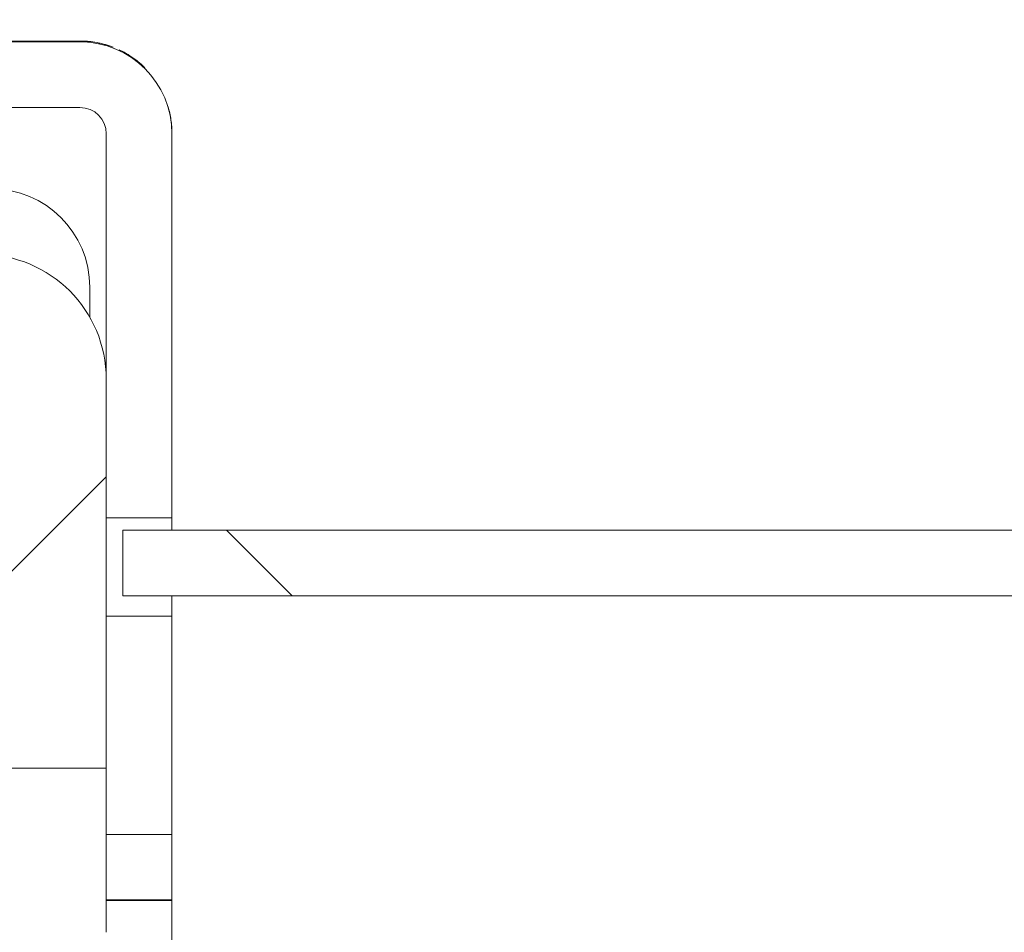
# Model space of a CAD drawing. Header units: millimetres. Extents: x 4 to 1188, y 1 to 840.
# Tile 163 of 256: x 705.81 to 710.09, y 495.41 to 499.38. Entities that reach past the tile are written whole.
import ezdxf

# ---------------------------------------------------------------- set-up
doc = ezdxf.new("R2010")
doc.units = ezdxf.units.MM
doc.layers.add('1', color=7, linetype='Continuous')
doc.styles.add('Arial Unicode MS', font='Arial Unicode MS')
doc.dimstyles.get("Standard").update_dxf_attribs({"dimtxt": 0.18, "dimasz": 0.18, "dimexe": 0.18, "dimexo": 0.0625, "dimgap": 0.09, "dimtad": 0, "dimtih": 1, "dimtoh": 1, "dimdec": 4, "dimzin": 0, "dimdsep": 46, "dimtxsty": 'Standard', "dimcen": 0.09, "dimadec": 0, "dimazin": 0, "dimtfac": 1, "dimtdec": 4, "dimtofl": 0, "dimtmove": 0, "dimatfit": 3, "dimfxl": 0, "dimtolj": 1, "dimtzin": 0, "dimarcsym": 0})

# ---------------------------------------------------------------- blocks, each defined once
blk = doc.blocks.new('_U46')
at = {"layer": '1', "color": 18, "lineweight": 35}
for p, q in [((686.8981, 499.3819), (667.741, 499.3819)), ((669.741, 499.3819), (669.741, 485.8009)), ((715.2372, 485.8009), (667.741, 485.8009))]:
    blk.add_line(p, q, dxfattribs=at)
at = {"layer": '1', "color": 18, "lineweight": 70}
for points in [[(669.741, 499.3819), (670.5169, 495.8819), (668.9651, 495.8819)], [(669.741, 485.8009), (668.9651, 489.3009), (670.5169, 489.3009)]]:
    blk.add_solid(points, dxfattribs=at)
at = {"layer": '1', "color": 18, "linetype": 'Continuous', "lineweight": 13, "insert": (669.2881, 490.5456), "char_height": 3, "attachment_point": 7, "rotation": 90, "line_spacing_factor": 1.047437, "style": 'Arial Unicode MS'}
blk.add_mtext('\\fArial Unicode MS|b0|i0;\\W1.0000;95', dxfattribs=at)

msp = doc.modelspace()

# ---------------------------------------------------------------- hatches: boundary and pattern name
at = {"layer": '1', "linetype": 'Continuous', "lineweight": 35}
h = msp.add_hatch(dxfattribs=at)
h.set_pattern_fill('ANSI31', color=154, scale=1.55, angle=29.9848, style=0)
h.paths.add_polyline_path([(706.1838, 495.8355), (706.1838, 496.7855), (706.4696, 496.7855), (706.4696, 495.8355)], flags=0)
edge = h.paths.add_edge_path(flags=0)
edge.add_line((704.8267, 498.9997), (704.8267, 499.2855))
edge.add_line((704.8267, 499.2855), (706.0696, 499.2855))
edge.add_arc((706.0696, 498.8855), 0.4, 0, 90, ccw=False)
edge.add_line((706.4696, 498.8855), (706.4696, 497.214))
edge.add_line((706.4696, 497.214), (706.1838, 497.214))
edge.add_line((706.1838, 497.214), (706.1838, 498.8855))
edge.add_arc((706.0696, 498.8855), 0.1143, 360, 450)
edge.add_line((706.0696, 498.9997), (704.8267, 498.9997))
h = msp.add_hatch(dxfattribs=at)
h.set_pattern_fill('ANSI31', color=154, scale=1.55, angle=-2.13e-14, style=0)
h.paths.add_polyline_path([(694.5767, 492.2676), (694.5767, 491.839), (691.8696, 491.839), (691.8696, 492.2676)], flags=0)
edge = h.paths.add_edge_path(flags=0)
edge.add_arc((705.641, 497.8176), 0.5429, 0, 90, ccw=False)
edge.add_line((706.1838, 497.8176), (706.1838, 496.1247))
edge.add_line((706.1838, 496.1247), (705.7553, 496.1247))
edge.add_line((705.7553, 496.1247), (705.7553, 497.8176))
edge.add_arc((705.641, 497.8176), 0.1143, 0, 90)
edge.add_line((705.641, 497.9319), (704.2124, 497.9319))
edge.add_line((704.2124, 497.9319), (704.2124, 498.3605))
edge.add_line((704.2124, 498.3605), (705.641, 498.3605))
edge = h.paths.add_edge_path(flags=0)
edge.add_arc((684.441, 497.8176), 0.1143, 90, 180)
edge.add_line((684.3267, 497.8176), (684.3267, 496.1247))
edge.add_line((684.3267, 496.1247), (683.8981, 496.1247))
edge.add_line((683.8981, 496.1247), (683.8981, 497.8176))
edge.add_arc((684.441, 497.8176), 0.5429, 90, 180, ccw=False)
edge.add_line((684.441, 498.3605), (685.8696, 498.3605))
edge.add_line((685.8696, 498.3605), (685.8696, 497.9319))
edge.add_line((685.8696, 497.9319), (684.441, 497.9319))
h.paths.add_polyline_path([(695.5053, 491.839), (695.5053, 492.2676), (698.2124, 492.2676), (698.2124, 491.839)], flags=0)
h = msp.add_hatch(dxfattribs=at)
h.set_pattern_fill('ANSI31', color=154, scale=1.55, angle=89.9544, style=0)
h.paths.add_polyline_path([(706.2553, 497.1605), (716.9696, 497.1605), (716.9696, 496.8747), (706.2553, 496.8747)], flags=0)

# ---------------------------------------------------------------- linework, layer by layer
at = {"layer": '1', "color": 154, "linetype": 'Continuous', "lineweight": 13}
for p, q in [((704.8267, 499.289), (706.041, 499.289)), ((704.8267, 499.2855), (706.0696, 499.2855)), ((706.041, 499.289), (706.0696, 499.289)), ((706.0696, 498.9997), (704.8267, 498.9997)), ((706.1838, 497.214), (706.1838, 498.8855)), ((706.4696, 498.8855), (706.4696, 497.214)), ((706.1124, 498.0867), (706.1124, 498.2176)), ((706.1838, 497.8176), (706.1838, 496.1247)), ((706.4696, 497.214), (706.1838, 497.214)), ((706.4696, 497.214), (706.4696, 497.1605)), ((706.2553, 496.8747), (706.2553, 497.1605)), ((706.2553, 497.1605), (716.9696, 497.1605)), ((716.9696, 496.8747), (706.2553, 496.8747)), ((706.4696, 496.8748), (706.4696, 496.7855)), ((706.1838, 496.7855), (706.4696, 496.7855)), ((706.1838, 495.8355), (706.1838, 496.7855)), ((706.4696, 496.7855), (706.4696, 495.8355)), ((706.1838, 496.1247), (705.7553, 496.1247)), ((706.4696, 495.8355), (706.1838, 495.8355)), ((706.1838, 495.8355), (706.1838, 495.4105)), ((706.4696, 495.8355), (706.4696, 495.5497)), ((706.4696, 494.0766), (706.4696, 495.5497))]:
    msp.add_line(p, q, dxfattribs=at)
at = {"layer": '1', "color": 154, "linetype": 'Continuous', "lineweight": 35}
for p, q in [((706.041, 499.2855), (706.041, 499.289)), ((706.4696, 495.5497), (706.1838, 495.5497))]:
    msp.add_line(p, q, dxfattribs=at)
at = {"layer": '1', "color": 154, "linetype": 'Continuous', "lineweight": 13}
for centre, radius, start in [((706.041, 498.8605), 0.4286, 80.6709), ((706.0696, 498.8855), 0.4, 360), ((706.0696, 498.8855), 0.1143, 360), ((705.6838, 498.2176), 0.4286, 0), ((705.641, 497.8176), 0.5429, 0)]:
    msp.add_arc(centre, radius, start, 90, dxfattribs=at)
for points, knots in [([(706.0696, 499.289), (706.0711, 499.289), (706.0727, 499.289), (706.0758, 499.289), (706.0805, 499.2889), (706.0913, 499.2885), (706.1007, 499.2879), (706.1192, 499.2861), (706.1316, 499.2844), (706.1501, 499.2809), (706.1563, 499.2796), (706.1655, 499.2774), (706.1686, 499.2766), (706.1747, 499.275), (706.1778, 499.2741), (706.1921, 499.27), (706.2033, 499.2662), (706.2144, 499.2619)], [0, 0, 0, 0, 0.031836, 0.031836, 0.063672, 0.127344, 0.254688, 0.254688, 0.509376, 0.509376, 0.63672, 0.63672, 0.700392, 0.700392, 0.764064, 0.764064, 1, 1, 1, 1]), ([(706.2395, 499.2512), (706.2438, 499.2491), (706.2482, 499.247), (706.2642, 499.2387), (706.2757, 499.2321), (706.2929, 499.221), (706.2986, 499.217), (706.3098, 499.2089), (706.3153, 499.2047), (706.3316, 499.1915), (706.3422, 499.1821), (706.3524, 499.1719)], [0, 0, 0, 0, 0.109825, 0.109825, 0.40655, 0.40655, 0.554913, 0.554913, 0.703275, 0.703275, 1, 1, 1, 1]), ([(706.4696, 498.889), (706.4696, 498.8914), (706.4695, 498.8938), (706.4694, 498.8986), (706.4693, 498.9058), (706.4689, 498.913), (706.4678, 498.9274), (706.4668, 498.9369), (706.4627, 498.9655), (706.4585, 498.9844), (706.4529, 499.0033)], [0, 0, 0, 0, 0.0625, 0.0625, 0.125, 0.25, 0.25, 0.5, 0.5, 1, 1, 1, 1])]:
    msp.add_open_spline(points, degree=3, knots=knots, dxfattribs=at)

# ---------------------------------------------------------------- dimensions: what is measured, and where the dimension line sits
at = {"layer": '1', "color": 18, "linetype": 'Continuous', "lineweight": 13}
dim = msp.add_linear_dim(base=(669.741, 485.8009), p1=(695.041, 499.3819), p2=(756.7381, 485.8009), angle=90, dimstyle='Standard', override={"dimtxt": 3, "dimasz": 3.5, "dimexe": 2, "dimexo": 1, "dimgap": 1.5, "dimtad": 1, "dimtih": 0, "dimtoh": 0, "dimdec": 0, "dimlfac": 7, "dimzin": 8, "dimdsep": 44, "dimlunit": 2, "dimtxsty": 'Arial Unicode MS', "dimsah": 1, "dimse1": 0, "dimse2": 0, "dimsd1": 0, "dimsd2": 0, "dimclrd": 18, "dimclre": 18, "dimclrt": 18, "dimtol": 0, "dimtm": -0.1, "dimtfac": 0.666667, "dimtdec": 2, "dimtofl": 1, "dimtmove": 0, "dimtzin": 8, "dimlwd": 35, "dimlwe": 35}, dxfattribs=at)
dim.commit()
dim.dimension.update_dxf_attribs({"geometry": '_U46', "text_midpoint": (669.741, 492.5914), "dimtype": 160})

doc.saveas('drawing.dxf')
